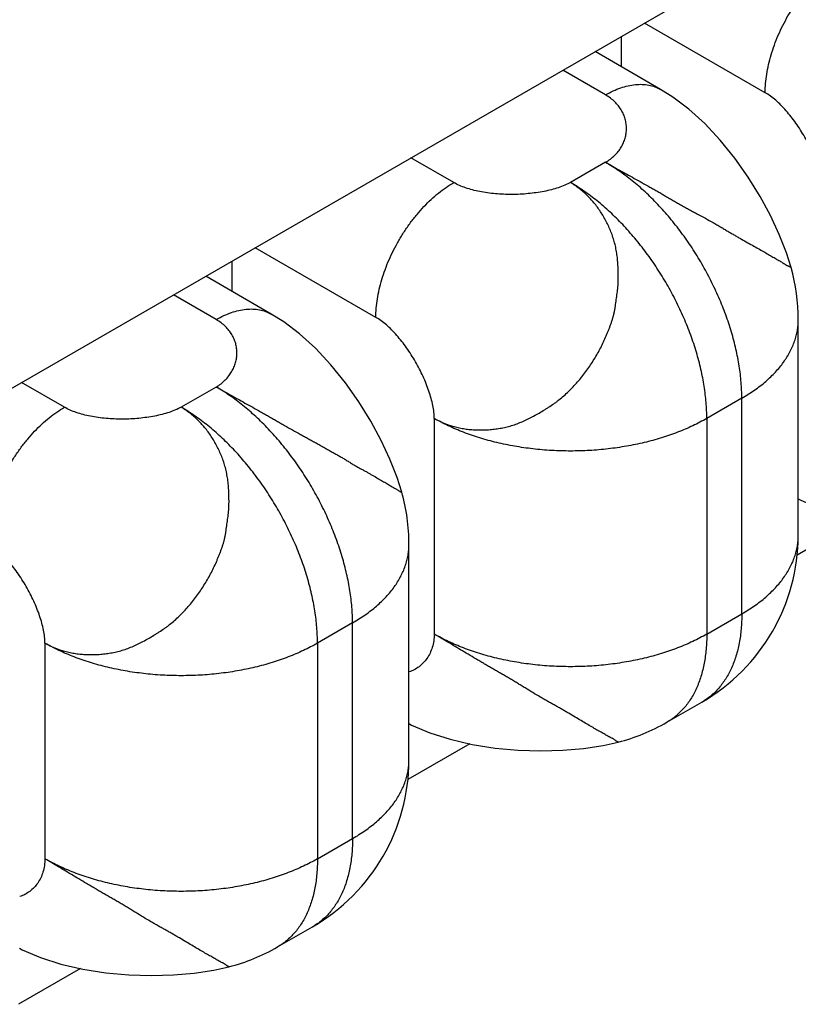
# Model space of a CAD drawing. Header units: inches. Extents: x 0 to 22, y 0 to 17.
# Tile 17 of 39: x 5.562 to 5.703, y 13.632 to 13.811. Entities that reach past the tile are written whole.
import ezdxf

# ---------------------------------------------------------------- set-up
doc = ezdxf.new("R2010")
doc.units = ezdxf.units.IN
doc.header["$LTSCALE"] = 1.21
doc.header["$MEASUREMENT"] = 0
doc.layers.get('0').update_dxf_attribs({"linetype": 'CONTINUOUS'})

msp = doc.modelspace()

# ---------------------------------------------------------------- linework, layer by layer
at = {"color": 7, "linetype": 'CONTINUOUS'}
for p, q in [((5.5124769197, 13.7165308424), (5.724608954, 13.8390123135)), ((5.6973853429, 13.7979831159), (5.6754668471, 13.810638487)), ((5.671222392, 13.8081878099), (5.671222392, 13.8027052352)), ((5.6783943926, 13.7985642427), (5.6664746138, 13.8054465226)), ((5.6683939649, 13.7975734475), (5.6606163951, 13.8020640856)), ((5.6408168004, 13.7816508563), (5.6330392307, 13.7861414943)), ((5.6683939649, 13.7853253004), (5.6620300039, 13.7816508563)), ((5.6266746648, 13.7571559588), (5.604756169, 13.7698113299)), ((5.6005117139, 13.7673606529), (5.6005117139, 13.7618780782)), ((5.6076837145, 13.7577370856), (5.5957639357, 13.7646193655)), ((5.5976832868, 13.7567462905), (5.589905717, 13.7612369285)), ((5.7033939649, 13.7175580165), (5.7033939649, 13.7567487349)), ((5.5701061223, 13.7408236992), (5.5623285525, 13.7453143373)), ((5.5976832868, 13.7444981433), (5.5913193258, 13.7408236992)), ((5.6931427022, 13.7424592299), (5.6867787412, 13.7387847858)), ((5.6931427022, 13.7032685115), (5.6931427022, 13.7424592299)), ((5.6372812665, 13.7387847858), (5.6372812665, 13.6995940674)), ((5.6867787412, 13.7387847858), (5.6867787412, 13.6995940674)), ((5.7144433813, 13.7204695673), (5.7031654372, 13.7139578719)), ((5.6326832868, 13.6767308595), (5.6326832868, 13.7159215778)), ((5.6867787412, 13.6995940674), (5.6931427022, 13.7032685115)), ((5.6224320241, 13.7016320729), (5.6160680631, 13.6979576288)), ((5.6224320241, 13.6624413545), (5.6224320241, 13.7016320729)), ((5.5665705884, 13.6979576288), (5.5665705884, 13.6587669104)), ((5.6160680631, 13.6979576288), (5.6160680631, 13.6587669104)), ((5.6795307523, 13.6835731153), (5.6858947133, 13.6872475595)), ((5.6437327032, 13.6796424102), (5.6324895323, 13.6731507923)), ((5.6160680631, 13.6587669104), (5.6224320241, 13.6624413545)), ((5.6088200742, 13.6427459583), (5.6151840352, 13.6464204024)), ((5.573022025, 13.6388152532), (5.5617788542, 13.6323236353))]:
    msp.add_line(p, q, dxfattribs=at)
for points in [[(5.7020965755, 13.766190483), (5.7012399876, 13.7688839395), (5.6999333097, 13.7722128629), (5.698335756, 13.7756403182), (5.696450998, 13.7791401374), (5.6942929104, 13.7826463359), (5.6918689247, 13.7860945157), (5.6892215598, 13.7893714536), (5.6864103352, 13.792366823), (5.6835183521, 13.7949809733), (5.6806405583, 13.7971503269), (5.6783938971, 13.7985645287)], [(5.6313827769, 13.7253725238), (5.6305286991, 13.7280551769), (5.629222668, 13.731379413), (5.6276273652, 13.7348005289), (5.6257456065, 13.7382954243), (5.6235902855, 13.7417996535), (5.621167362, 13.7452499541), (5.6185192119, 13.7485315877), (5.6157057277, 13.7515323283), (5.6128105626, 13.7541510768), (5.6099300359, 13.7563230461), (5.6076832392, 13.75773736)], [(5.7033939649, 13.7241584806), (5.7038737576, 13.7239053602), (5.7071886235, 13.7224985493), (5.7108946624, 13.7213016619), (5.7148902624, 13.7203647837), (5.7190485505, 13.7197100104), (5.7232452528, 13.7193338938), (5.72736148, 13.7192169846), (5.731337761, 13.719333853), (5.7351105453, 13.7196639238), (5.7386505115, 13.7201969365), (5.7414151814, 13.7208025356)], [(5.6326832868, 13.6833313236), (5.6331630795, 13.6830782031), (5.6364779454, 13.6816713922), (5.6401839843, 13.6804745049), (5.6441795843, 13.6795376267), (5.6483378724, 13.6788828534), (5.6525345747, 13.6785067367), (5.6566508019, 13.6783898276), (5.6606270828, 13.6785066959), (5.6643998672, 13.6788367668), (5.6679398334, 13.6793697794), (5.6707045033, 13.6799753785)], [(5.5619726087, 13.6425041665), (5.5624524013, 13.6422510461), (5.5657672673, 13.6408442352), (5.5694733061, 13.6396473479), (5.5734689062, 13.6387104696), (5.5776271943, 13.6380556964), (5.5818238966, 13.6376795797), (5.5859401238, 13.6375626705), (5.5899164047, 13.6376795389), (5.5936891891, 13.6380096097), (5.5972291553, 13.6385426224), (5.5999938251, 13.6391482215)]]:
    msp.add_lwpolyline(points, dxfattribs=at)
for centre, radius, start, end in [((5.6683942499, 13.7567487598), 0.0349997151, 359.9999592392, 15.6598454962), ((5.5976832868, 13.7159215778), 0.035, 0.0023516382, 15.7075084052), ((5.6683939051, 13.7175580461), 0.0350000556, 300.0014752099, 359.9988354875), ((5.6620301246, 13.7138833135), 0.0349997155, 284.3401086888, 300.0014554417), ((5.5976832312, 13.6767308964), 0.0350000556, 300.0025799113, 359.999939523), ((5.5913194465, 13.6730561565), 0.0349997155, 284.3401086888, 300.0014554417)]:
    msp.add_arc(centre, radius, start, end, dxfattribs=at)
for points, knots in [([(5.6973853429, 13.7979831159), (5.6973853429, 13.7985302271), (5.6974340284, 13.7996493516), (5.6976400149, 13.8013509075), (5.6979791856, 13.803098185), (5.6984477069, 13.8048745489), (5.6990416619, 13.8066629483), (5.6997548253, 13.8084464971), (5.7005808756, 13.8102079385), (5.7015114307, 13.8119306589), (5.7025380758, 13.8135979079), (5.703650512, 13.8151940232), (5.7048385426, 13.8167034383), (5.7060903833, 13.8181120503), (5.7073945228, 13.8194060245), (5.7087381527, 13.8205734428), (5.7101087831, 13.8216026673), (5.7110536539, 13.8222044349), (5.7115274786, 13.8224780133)], [0, 0, 0, 0, 0.055838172, 0.1141767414, 0.1747801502, 0.2373487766, 0.3015440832, 0.3669871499, 0.4332773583, 0.4999946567, 0.5667121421, 0.633002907, 0.6984468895, 0.7626434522, 0.8252136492, 0.8858189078, 0.9441595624, 1, 1, 1, 1]), ([(5.6683939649, 13.7975734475), (5.6688450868, 13.7978339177), (5.669745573, 13.7983052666), (5.6711190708, 13.7988676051), (5.6724681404, 13.7992607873), (5.673779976, 13.7994811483), (5.6750424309, 13.7995249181), (5.6762433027, 13.7993912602), (5.6773697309, 13.7990796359), (5.6780659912, 13.7987538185), (5.6783938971, 13.7985645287)], [0, 0, 0, 0, 0.1486044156, 0.2895029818, 0.4227245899, 0.5486486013, 0.6680042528, 0.7819432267, 0.8919896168, 1, 1, 1, 1]), ([(5.6683939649, 13.7853253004), (5.6686997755, 13.7855059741), (5.6692774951, 13.7858929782), (5.6700501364, 13.7865590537), (5.670705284, 13.7872851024), (5.6712424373, 13.7880609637), (5.6716613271, 13.7888765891), (5.6719616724, 13.7897219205), (5.6721432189, 13.7905869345), (5.6722057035, 13.7914616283), (5.6721488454, 13.7923360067), (5.6719723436, 13.7932000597), (5.6716758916, 13.7940437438), (5.6712591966, 13.7948569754), (5.6707220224, 13.7956296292), (5.6700641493, 13.796351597), (5.6692856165, 13.7970126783), (5.6687027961, 13.7973951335), (5.6683939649, 13.7975734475)], [0, 0, 0, 0, 0.0706402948, 0.1379105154, 0.2023866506, 0.2646041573, 0.3250584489, 0.3842089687, 0.4424868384, 0.5003055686, 0.5580738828, 0.6162093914, 0.6751516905, 0.7353734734, 0.7973884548, 0.8617553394, 0.9290776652, 1, 1, 1, 1]), ([(5.7079919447, 13.7796119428), (5.7079881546, 13.7799950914), (5.7079338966, 13.780788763), (5.7077387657, 13.7820040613), (5.7074353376, 13.7832733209), (5.7070318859, 13.7845819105), (5.7065366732, 13.7859152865), (5.7059579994, 13.7872586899), (5.7053042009, 13.7885973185), (5.7045836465, 13.7899163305), (5.7038047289, 13.7912008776), (5.7029758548, 13.7924361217), (5.7021054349, 13.7936072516), (5.7012018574, 13.7946995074), (5.7002734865, 13.7956981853), (5.6993285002, 13.7965887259), (5.6983751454, 13.7973565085), (5.6977152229, 13.7977926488), (5.6973853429, 13.7979831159)], [0, 0, 0, 0, 0.0525562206, 0.1088881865, 0.1686579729, 0.2314081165, 0.2966037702, 0.3636600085, 0.4319602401, 0.5008694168, 0.5697443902, 0.6379430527, 0.7048336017, 0.7698052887, 0.8322823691, 0.8917437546, 0.9477522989, 1, 1, 1, 1]), ([(5.6931427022, 13.7424592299), (5.6931427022, 13.7434166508), (5.6930576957, 13.745375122), (5.6926969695, 13.7483527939), (5.6921036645, 13.7514105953), (5.6912834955, 13.7545191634), (5.6902443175, 13.7576489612), (5.6889960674, 13.7607700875), (5.687550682, 13.763852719), (5.685921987, 13.7668673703), (5.6841255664, 13.7697851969), (5.6821786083, 13.7725782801), (5.6800997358, 13.7752199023), (5.6779088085, 13.7776848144), (5.675626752, 13.7799494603), (5.6732752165, 13.7819922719), (5.6708767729, 13.7837936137), (5.6692231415, 13.7848465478), (5.6683939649, 13.7853253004)], [0, 0, 0, 0, 0.0558367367, 0.1141761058, 0.1747787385, 0.2373482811, 0.3015431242, 0.3669866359, 0.4332766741, 0.4999942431, 0.5667120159, 0.6330026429, 0.6984471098, 0.7626432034, 0.8252143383, 0.8858189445, 0.9441607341, 1, 1, 1, 1]), ([(5.6683939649, 13.7853253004), (5.6692293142, 13.7848539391), (5.6705075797, 13.7841354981), (5.6722437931, 13.7831658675), (5.6736109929, 13.7824061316), (5.6750106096, 13.7816287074), (5.6761921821, 13.7809685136), (5.6771454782, 13.7804297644), (5.677864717, 13.78001913), (5.6785855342, 13.7796042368), (5.6793078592, 13.7791862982), (5.6800314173, 13.7787663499), (5.6807562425, 13.7783463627), (5.681482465, 13.7779288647), (5.6822102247, 13.7775166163), (5.6829389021, 13.7771111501), (5.683666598, 13.7767117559), (5.6843917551, 13.7763181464), (5.6853495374, 13.7758020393), (5.6865321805, 13.7751643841), (5.6876958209, 13.7745153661), (5.6886076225, 13.7739906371), (5.6892776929, 13.7735958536), (5.6899366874, 13.7732006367), (5.6905850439, 13.7728104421), (5.6912228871, 13.7724305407), (5.6918504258, 13.7720649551), (5.6924656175, 13.7717122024), (5.693257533, 13.7712631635), (5.6942101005, 13.7707273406), (5.6953049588, 13.7701122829), (5.696331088, 13.769532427), (5.6972855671, 13.768990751), (5.6980335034, 13.7685622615), (5.6985921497, 13.7682378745), (5.6989810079, 13.7680109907), (5.6993486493, 13.7677961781), (5.6996954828, 13.7675944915), (5.7000211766, 13.7674031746), (5.700278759, 13.7672472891), (5.7004739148, 13.7671242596), (5.7006553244, 13.7670067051), (5.7008282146, 13.7668925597), (5.7009936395, 13.7667864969), (5.7011072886, 13.7667166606), (5.7012135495, 13.7666557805), (5.7013397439, 13.7665917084), (5.7014583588, 13.7665423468), (5.7015682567, 13.766502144), (5.7016411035, 13.7664759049), (5.701708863, 13.7664499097), (5.7017718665, 13.7664217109), (5.7018298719, 13.7663901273), (5.701883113, 13.7663567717), (5.7019312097, 13.7663230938), (5.7019737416, 13.7662906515), (5.7020102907, 13.7662609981), (5.7020403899, 13.7662356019), (5.7020615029, 13.7662179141), (5.7020750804, 13.7662068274), (5.7020826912, 13.7662006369), (5.7020886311, 13.7661957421), (5.7020930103, 13.7661920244), (5.7020957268, 13.7661893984), (5.7020970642, 13.7661878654), (5.7020972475, 13.7661872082)], [0, 0, 0, 0, 0.074220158, 0.1134646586, 0.1538801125, 0.1952512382, 0.2373533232, 0.2586141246, 0.2799823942, 0.3014399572, 0.3229707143, 0.3445578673, 0.3661760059, 0.3877930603, 0.4093773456, 0.4308971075, 0.4523192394, 0.4736100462, 0.494742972, 0.5365080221, 0.577576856, 0.5978388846, 0.6179116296, 0.6377560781, 0.6572992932, 0.676466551, 0.6952031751, 0.713496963, 0.7313406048, 0.7656473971, 0.7980679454, 0.8285140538, 0.8568502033, 0.882990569, 0.8952139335, 0.9068375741, 0.917827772, 0.9281623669, 0.937883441, 0.9470563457, 0.9514584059, 0.9557344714, 0.9637832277, 0.9674892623, 0.970939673, 0.9741042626, 0.9769629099, 0.9818859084, 0.9840330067, 0.9860184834, 0.987877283, 0.989647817, 0.9913552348, 0.992983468, 0.9945070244, 0.9958969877, 0.9971219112, 0.9981485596, 0.9989444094, 0.9992530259, 0.9995051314, 0.9997031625, 0.9998496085, 0.9999472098, 1, 1, 1, 1]), ([(5.6266746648, 13.7571559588), (5.6266746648, 13.75770307), (5.6267233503, 13.7588221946), (5.6269293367, 13.7605237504), (5.6272685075, 13.762271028), (5.6277370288, 13.7640473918), (5.6283309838, 13.7658357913), (5.6290441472, 13.76761934), (5.6298701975, 13.7693807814), (5.6308007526, 13.7711035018), (5.6318273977, 13.7727707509), (5.6329398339, 13.7743668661), (5.6341278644, 13.7758762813), (5.6353797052, 13.7772848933), (5.6366838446, 13.7785788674), (5.6380274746, 13.7797462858), (5.639398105, 13.7807755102), (5.6403429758, 13.7813772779), (5.6408168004, 13.7816508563)], [0, 0, 0, 0, 0.055838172, 0.1141767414, 0.1747801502, 0.2373487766, 0.3015440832, 0.3669871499, 0.4332773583, 0.4999946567, 0.5667121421, 0.633002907, 0.6984468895, 0.7626434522, 0.8252136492, 0.8858189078, 0.9441595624, 1, 1, 1, 1]), ([(5.6372812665, 13.7387847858), (5.6378493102, 13.7384643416), (5.6390282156, 13.7378918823), (5.6405808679, 13.7373630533), (5.641859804, 13.7370551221), (5.6428387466, 13.7368808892), (5.6438330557, 13.7367623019), (5.6448409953, 13.7366977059), (5.6458609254, 13.7366839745), (5.6468913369, 13.7367174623), (5.6479301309, 13.7368008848), (5.6489739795, 13.7369372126), (5.649842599, 13.7370995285), (5.6505347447, 13.7372626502), (5.6512265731, 13.7374502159), (5.6520847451, 13.737728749), (5.65309945, 13.7381265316), (5.6541007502, 13.7385829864), (5.6550915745, 13.7390871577), (5.6560763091, 13.7396283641), (5.656890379, 13.7401061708), (5.6575390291, 13.7405041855), (5.6581887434, 13.7409140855), (5.6588309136, 13.7413417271), (5.6594593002, 13.7417937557), (5.6600784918, 13.7422665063), (5.6608288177, 13.7428949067), (5.6616922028, 13.7436980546), (5.6625225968, 13.7445438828), (5.6633200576, 13.7454281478), (5.6643413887, 13.7466546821), (5.6652935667, 13.747943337), (5.6661711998, 13.7492859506), (5.6667933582, 13.7503184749), (5.6673779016, 13.7513726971), (5.6679205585, 13.7524477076), (5.668333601, 13.7533608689), (5.668644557, 13.7540983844), (5.6688693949, 13.7546541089), (5.669087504, 13.7552118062), (5.669299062, 13.7557709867), (5.6694986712, 13.7563330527), (5.6696815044, 13.7568989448), (5.6698158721, 13.7573748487), (5.6699097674, 13.757758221), (5.6699944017, 13.7581430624), (5.6700854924, 13.7586267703), (5.670177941, 13.7592093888), (5.670260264, 13.7597921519), (5.6703395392, 13.760373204), (5.6704214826, 13.7609511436), (5.6705006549, 13.7615264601), (5.6705725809, 13.7620998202), (5.6706225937, 13.7625770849), (5.6706542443, 13.7629584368), (5.6706795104, 13.7633389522), (5.6707082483, 13.7640029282), (5.6707113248, 13.764760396), (5.6706948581, 13.7655140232), (5.6706757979, 13.7660746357), (5.6706489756, 13.7666315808), (5.6706006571, 13.7673670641), (5.6705125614, 13.7682774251), (5.6703497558, 13.7693550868), (5.6701250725, 13.7704119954), (5.669832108, 13.7714428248), (5.6693642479, 13.7727722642), (5.668797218, 13.7740502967), (5.6681470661, 13.7752693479), (5.6676233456, 13.7761455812), (5.6670587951, 13.7769849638), (5.6664521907, 13.7777845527), (5.6658045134, 13.7785425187), (5.6648900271, 13.7794914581), (5.6636552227, 13.7805664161), (5.6625815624, 13.7813102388), (5.6620300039, 13.7816508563)], [0, 0, 0, 0, 0.0279283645, 0.0559560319, 0.0700537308, 0.0842306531, 0.098509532, 0.1129117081, 0.1274610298, 0.142172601, 0.1570437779, 0.1720698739, 0.1872327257, 0.1948598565, 0.2025161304, 0.2179226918, 0.233468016, 0.2491627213, 0.2650263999, 0.2810638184, 0.297273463, 0.3054422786, 0.3136517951, 0.3301695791, 0.3384700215, 0.3467958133, 0.3635249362, 0.3803558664, 0.3972724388, 0.4142667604, 0.4313310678, 0.4656075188, 0.4827980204, 0.5000063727, 0.517216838, 0.5344060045, 0.5515582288, 0.5601225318, 0.568679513, 0.5772285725, 0.5857653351, 0.5942803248, 0.602767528, 0.6112271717, 0.6154492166, 0.619668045, 0.6280993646, 0.6365219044, 0.6449272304, 0.6533018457, 0.6616343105, 0.6699233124, 0.6781700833, 0.6863783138, 0.6904703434, 0.6945558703, 0.702707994, 0.7189258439, 0.7269803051, 0.7349875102, 0.7429455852, 0.7508564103, 0.7665492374, 0.782095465, 0.7975032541, 0.8127878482, 0.8279510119, 0.8578290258, 0.872539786, 0.8870980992, 0.9015224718, 0.9158354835, 0.9300528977, 0.944190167, 0.9722402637, 1, 1, 1, 1]), ([(5.6620300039, 13.7816508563), (5.6616894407, 13.7814670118), (5.6609635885, 13.7811249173), (5.6598005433, 13.7806941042), (5.658540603, 13.7803275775), (5.6572001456, 13.7800257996), (5.6557954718, 13.7797891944), (5.6543430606, 13.7796182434), (5.6528594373, 13.7795134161), (5.6513611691, 13.7794751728), (5.6498648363, 13.7795039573), (5.648387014, 13.7796001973), (5.6469442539, 13.7797643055), (5.6455530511, 13.7799966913), (5.6442298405, 13.7802977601), (5.6429908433, 13.7806680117), (5.6418523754, 13.7811079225), (5.6411462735, 13.7814606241), (5.6408168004, 13.7816508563)], [0, 0, 0, 0, 0.0531243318, 0.1099435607, 0.1700930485, 0.2331050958, 0.2984451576, 0.3655355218, 0.4337715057, 0.5025333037, 0.5711955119, 0.6391357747, 0.7057437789, 0.7704318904, 0.8326490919, 0.8919006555, 0.9477773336, 1, 1, 1, 1]), ([(5.6867787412, 13.7387847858), (5.6867787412, 13.7397422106), (5.6866937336, 13.7417006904), (5.6863330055, 13.7446783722), (5.685739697, 13.7477361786), (5.6849195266, 13.750844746), (5.6838803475, 13.7539745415), (5.6826320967, 13.7570956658), (5.6811867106, 13.7601782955), (5.6795580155, 13.7631929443), (5.6777615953, 13.766110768), (5.675814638, 13.7689038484), (5.6737357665, 13.771545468), (5.6715448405, 13.7740103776), (5.6692627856, 13.7762750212), (5.6669112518, 13.7783178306), (5.66451281, 13.7801191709), (5.6628591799, 13.781172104), (5.6620300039, 13.7816508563)], [0, 0, 0, 0, 0.0558369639, 0.1141766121, 0.1747793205, 0.2373488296, 0.3015436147, 0.3669871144, 0.4332771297, 0.4999946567, 0.5667123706, 0.6330029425, 0.6984473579, 0.7626433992, 0.8252144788, 0.8858190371, 0.9441607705, 1, 1, 1, 1]), ([(5.5976832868, 13.7567462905), (5.5981344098, 13.7570067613), (5.5990348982, 13.7574781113), (5.6004083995, 13.7580404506), (5.6017574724, 13.7584336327), (5.6030693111, 13.7586539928), (5.6043317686, 13.7586977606), (5.6055326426, 13.7585640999), (5.6066590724, 13.7582524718), (5.6073553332, 13.7579266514), (5.6076832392, 13.75773736)], [0, 0, 0, 0, 0.1486044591, 0.289503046, 0.4227246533, 0.5486486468, 0.6680042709, 0.7819432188, 0.8919895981, 1, 1, 1, 1]), ([(5.5976832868, 13.7444981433), (5.5979827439, 13.7446830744), (5.5985489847, 13.7450777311), (5.5993069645, 13.7457514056), (5.5999519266, 13.7464824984), (5.600482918, 13.7472611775), (5.6008991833, 13.7480777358), (5.60119993, 13.7489224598), (5.6013843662, 13.7497856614), (5.6014516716, 13.7506576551), (5.6014009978, 13.7515287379), (5.6012314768, 13.7523891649), (5.6009422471, 13.7532291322), (5.6005324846, 13.7540387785), (5.600001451, 13.7548081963), (5.599348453, 13.7555275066), (5.5985730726, 13.756186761), (5.5979917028, 13.7565682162), (5.5976832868, 13.7567462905)], [0, 0, 0, 0, 0.0702763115, 0.1374528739, 0.2020240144, 0.2644476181, 0.3251495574, 0.3845313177, 0.4429804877, 0.5008834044, 0.5586389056, 0.6166718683, 0.6754450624, 0.7354678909, 0.7973009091, 0.8615556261, 0.9288899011, 1, 1, 1, 1]), ([(5.6372812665, 13.7387847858), (5.6372774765, 13.7391679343), (5.6372232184, 13.739961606), (5.6370280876, 13.7411769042), (5.6367246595, 13.7424461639), (5.6363212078, 13.7437547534), (5.6358259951, 13.7450881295), (5.6352473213, 13.7464315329), (5.6345935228, 13.7477701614), (5.6338729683, 13.7490891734), (5.6330940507, 13.7503737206), (5.6322651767, 13.7516089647), (5.6313947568, 13.7527800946), (5.6304911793, 13.7538723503), (5.6295628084, 13.7548710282), (5.628617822, 13.7557615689), (5.6276644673, 13.7565293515), (5.6270045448, 13.7569654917), (5.6266746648, 13.7571559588)], [0, 0, 0, 0, 0.0525562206, 0.1088881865, 0.1686579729, 0.2314081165, 0.2966037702, 0.3636600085, 0.4319602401, 0.5008694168, 0.5697443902, 0.6379430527, 0.7048336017, 0.7698052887, 0.8322823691, 0.8917437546, 0.9477522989, 1, 1, 1, 1]), ([(5.6931427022, 13.7424592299), (5.693932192, 13.7429150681), (5.6954345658, 13.7438672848), (5.6974883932, 13.7454572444), (5.6992648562, 13.7471576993), (5.7007463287, 13.7489535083), (5.7019174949, 13.7508282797), (5.7026305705, 13.7524580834), (5.7030273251, 13.7537756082), (5.7032386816, 13.7547625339), (5.7033656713, 13.7557543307), (5.7033939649, 13.7564179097), (5.7033939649, 13.7567487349)], [0, 0, 0, 0, 0.1485746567, 0.2894404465, 0.4226371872, 0.5485331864, 0.6678694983, 0.7817872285, 0.8372234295, 0.8919088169, 0.9460835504, 1, 1, 1, 1]), ([(5.6224320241, 13.7016320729), (5.6224320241, 13.7025894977), (5.6223470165, 13.7045479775), (5.6219862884, 13.7075256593), (5.6213929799, 13.7105834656), (5.6205728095, 13.7136920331), (5.6195336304, 13.7168218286), (5.6182853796, 13.7199429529), (5.6168399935, 13.7230255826), (5.6152112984, 13.7260402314), (5.6134148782, 13.7289580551), (5.6114679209, 13.7317511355), (5.6093890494, 13.7343927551), (5.6071981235, 13.7368576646), (5.6049160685, 13.7391223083), (5.6025645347, 13.7411651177), (5.600166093, 13.7429664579), (5.5985124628, 13.744019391), (5.5976832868, 13.7444981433)], [0, 0, 0, 0, 0.0558369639, 0.1141766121, 0.1747793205, 0.2373488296, 0.3015436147, 0.3669871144, 0.4332771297, 0.4999946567, 0.5667123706, 0.6330029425, 0.6984473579, 0.7626433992, 0.8252144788, 0.8858190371, 0.9441607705, 1, 1, 1, 1]), ([(5.5976832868, 13.7444981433), (5.5985306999, 13.7440406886), (5.5998152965, 13.7433269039), (5.6015497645, 13.7423498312), (5.6029102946, 13.7415832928), (5.604303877, 13.7407996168), (5.6054823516, 13.7401364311), (5.6064347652, 13.7395970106), (5.607154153, 13.7391867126), (5.6078753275, 13.7387723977), (5.6085981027, 13.7383552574), (5.6093221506, 13.7379362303), (5.6102885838, 13.7373769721), (5.6114968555, 13.736684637), (5.6127125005, 13.7360140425), (5.6136818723, 13.7354876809), (5.6144027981, 13.7350988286), (5.6151179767, 13.7347123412), (5.6157090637, 13.7343891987), (5.6161776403, 13.7341289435), (5.6166411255, 13.733868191), (5.6172140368, 13.7335415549), (5.6178940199, 13.7331526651), (5.6185655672, 13.7327738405), (5.6192300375, 13.7324085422), (5.6198840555, 13.7320469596), (5.6204201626, 13.731740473), (5.620841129, 13.7314878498), (5.6212550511, 13.7312324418), (5.6216629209, 13.7309745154), (5.6220669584, 13.7307202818), (5.6223647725, 13.7305354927), (5.6226591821, 13.7303574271), (5.623043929, 13.7301332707), (5.6235169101, 13.7298701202), (5.6239851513, 13.7296178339), (5.6243506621, 13.7294203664), (5.6247052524, 13.7292263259), (5.6251370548, 13.7289846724), (5.6256410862, 13.7286974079), (5.6261271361, 13.7284182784), (5.6267386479, 13.7280684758), (5.6274552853, 13.7276590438), (5.6282527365, 13.7271958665), (5.6288649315, 13.7268349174), (5.6293122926, 13.7265687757), (5.6296152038, 13.7263872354), (5.6298955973, 13.7262177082), (5.6301529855, 13.7260606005), (5.6303870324, 13.7259169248), (5.6305972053, 13.7257877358), (5.6307826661, 13.7256742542), (5.6309219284, 13.7255911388), (5.6310208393, 13.7255349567), (5.6310848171, 13.7255003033), (5.6311421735, 13.725471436), (5.631192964, 13.7254482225), (5.6312372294, 13.7254298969), (5.6312751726, 13.7254157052), (5.6313070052, 13.725404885), (5.6313329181, 13.7253966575), (5.6313531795, 13.7253903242), (5.631367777, 13.7253850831), (5.6313765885, 13.7253811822), (5.6313806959, 13.7253784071), (5.6313818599, 13.7253771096), (5.6313820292, 13.7253765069)], [0, 0, 0, 0, 0.0745485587, 0.1137577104, 0.1541096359, 0.195436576, 0.2375265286, 0.2587918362, 0.2801694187, 0.3016371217, 0.3231769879, 0.3447711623, 0.3663972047, 0.4096150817, 0.4525705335, 0.4738684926, 0.4950058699, 0.515979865, 0.5367994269, 0.5471544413, 0.5574729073, 0.5779672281, 0.5982065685, 0.6181129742, 0.6376534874, 0.6569052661, 0.6759647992, 0.6854537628, 0.6949096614, 0.7136160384, 0.7228111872, 0.731864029, 0.7407477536, 0.749445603, 0.7663330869, 0.7826446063, 0.7906200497, 0.7984934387, 0.8139353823, 0.8289247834, 0.8434038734, 0.8573249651, 0.8834613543, 0.9072962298, 0.9287145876, 0.9384767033, 0.9475926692, 0.9560524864, 0.9638415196, 0.9709362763, 0.9773121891, 0.9829394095, 0.9877678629, 0.9898659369, 0.9917449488, 0.9933998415, 0.9948356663, 0.9960669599, 0.9971077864, 0.9979711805, 0.9986691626, 0.999213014, 0.9996129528, 0.9998726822, 0.9999515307, 1, 1, 1, 1]), ([(5.5559639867, 13.7163288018), (5.5559639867, 13.716875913), (5.5560126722, 13.7179950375), (5.5562186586, 13.7196965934), (5.5565578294, 13.7214438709), (5.5570263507, 13.7232202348), (5.5576203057, 13.7250086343), (5.5583334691, 13.726792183), (5.5591595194, 13.7285536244), (5.5600900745, 13.7302763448), (5.5611167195, 13.7319435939), (5.5622291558, 13.7335397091), (5.5634171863, 13.7350491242), (5.5646690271, 13.7364577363), (5.5659731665, 13.7377517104), (5.5673167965, 13.7389191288), (5.5686874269, 13.7399483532), (5.5696322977, 13.7405501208), (5.5701061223, 13.7408236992)], [0, 0, 0, 0, 0.055838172, 0.1141767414, 0.1747801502, 0.2373487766, 0.3015440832, 0.3669871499, 0.4332773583, 0.4999946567, 0.5667121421, 0.633002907, 0.6984468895, 0.7626434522, 0.8252136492, 0.8858189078, 0.9441595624, 1, 1, 1, 1]), ([(5.5665705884, 13.6979576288), (5.5671386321, 13.6976371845), (5.5683175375, 13.6970647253), (5.5698701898, 13.6965358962), (5.5711491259, 13.696227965), (5.5721280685, 13.6960537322), (5.5731223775, 13.6959351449), (5.5741303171, 13.6958705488), (5.5751502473, 13.6958568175), (5.5761806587, 13.6958903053), (5.5772194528, 13.6959737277), (5.5782633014, 13.6961100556), (5.5791319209, 13.6962723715), (5.5798240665, 13.6964354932), (5.580515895, 13.6966230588), (5.581374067, 13.6969015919), (5.5823887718, 13.6972993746), (5.583390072, 13.6977558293), (5.5843808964, 13.6982600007), (5.585365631, 13.6988012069), (5.5861797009, 13.6992790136), (5.5868283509, 13.6996770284), (5.587478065, 13.7000869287), (5.588120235, 13.7005145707), (5.5887486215, 13.7009665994), (5.589367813, 13.7014393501), (5.5901181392, 13.7020677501), (5.5909815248, 13.7028708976), (5.5918119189, 13.7037167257), (5.5926093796, 13.7046009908), (5.5936307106, 13.7058275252), (5.5945828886, 13.70711618), (5.5954605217, 13.7084587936), (5.5960826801, 13.7094913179), (5.5966672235, 13.7105455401), (5.5972098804, 13.7116205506), (5.5976229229, 13.7125337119), (5.5979338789, 13.7132712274), (5.5981587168, 13.7138269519), (5.5983768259, 13.7143846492), (5.5985883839, 13.7149438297), (5.5987879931, 13.7155058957), (5.5989708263, 13.7160717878), (5.599105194, 13.7165476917), (5.5991990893, 13.716931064), (5.5992837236, 13.7173159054), (5.5993748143, 13.7177996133), (5.5994672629, 13.7183822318), (5.5995495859, 13.7189649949), (5.599628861, 13.719546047), (5.5997108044, 13.7201239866), (5.5997899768, 13.7206993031), (5.5998619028, 13.7212726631), (5.5999119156, 13.7217499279), (5.5999435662, 13.7221312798), (5.5999688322, 13.7225117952), (5.5999975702, 13.7231757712), (5.6000006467, 13.723933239), (5.5999841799, 13.7246868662), (5.5999651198, 13.7252474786), (5.5999382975, 13.7258044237), (5.599889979, 13.7265399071), (5.5998018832, 13.7274502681), (5.5996390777, 13.7285279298), (5.5994143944, 13.7295848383), (5.5991214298, 13.7306156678), (5.5986535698, 13.7319451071), (5.5980865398, 13.7332231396), (5.597436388, 13.7344421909), (5.5969126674, 13.7353184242), (5.596348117, 13.7361578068), (5.5957415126, 13.7369573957), (5.5950938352, 13.7377153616), (5.594179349, 13.7386643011), (5.5929445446, 13.7397392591), (5.5918708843, 13.7404830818), (5.5913193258, 13.7408236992)], [0, 0, 0, 0, 0.0279283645, 0.0559560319, 0.0700537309, 0.0842306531, 0.0985095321, 0.1129117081, 0.1274610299, 0.142172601, 0.157043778, 0.172069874, 0.1872327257, 0.1948598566, 0.2025161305, 0.2179226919, 0.2334680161, 0.2491627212, 0.2650263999, 0.2810638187, 0.2972734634, 0.3054422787, 0.3136517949, 0.3301695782, 0.3384700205, 0.3467958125, 0.363524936, 0.3803558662, 0.3972724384, 0.4142667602, 0.4313310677, 0.4656075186, 0.4827980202, 0.5000063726, 0.5172168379, 0.5344060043, 0.5515582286, 0.5601225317, 0.5686795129, 0.5772285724, 0.585765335, 0.5942803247, 0.6027675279, 0.6112271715, 0.6154492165, 0.6196680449, 0.6280993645, 0.6365219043, 0.6449272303, 0.6533018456, 0.6616343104, 0.6699233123, 0.6781700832, 0.6863783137, 0.6904703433, 0.6945558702, 0.7027079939, 0.7189258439, 0.726980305, 0.7349875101, 0.7429455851, 0.7508564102, 0.7665492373, 0.782095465, 0.797503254, 0.8127878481, 0.8279510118, 0.8578290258, 0.8725397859, 0.8870980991, 0.9015224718, 0.9158354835, 0.9300528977, 0.9441901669, 0.9722402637, 1, 1, 1, 1]), ([(5.5913193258, 13.7408236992), (5.5909787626, 13.7406398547), (5.5902529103, 13.7402977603), (5.5890898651, 13.7398669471), (5.5878299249, 13.7395004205), (5.5864894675, 13.7391986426), (5.5850847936, 13.7389620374), (5.5836323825, 13.7387910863), (5.5821487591, 13.738686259), (5.580650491, 13.7386480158), (5.5791541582, 13.7386768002), (5.5776763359, 13.7387730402), (5.5762335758, 13.7389371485), (5.574842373, 13.7391695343), (5.5735191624, 13.739470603), (5.5722801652, 13.7398408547), (5.5711416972, 13.7402807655), (5.5704355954, 13.740633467), (5.5701061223, 13.7408236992)], [0, 0, 0, 0, 0.0531243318, 0.1099435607, 0.1700930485, 0.2331050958, 0.2984451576, 0.3655355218, 0.4337715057, 0.5025333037, 0.5711955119, 0.6391357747, 0.7057437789, 0.7704318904, 0.8326490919, 0.8919006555, 0.9477773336, 1, 1, 1, 1]), ([(5.6160680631, 13.6979576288), (5.6160680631, 13.6989150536), (5.6159830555, 13.7008735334), (5.6156223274, 13.7038512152), (5.6150290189, 13.7069090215), (5.6142088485, 13.7100175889), (5.6131696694, 13.7131473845), (5.6119214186, 13.7162685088), (5.6104760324, 13.7193511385), (5.6088473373, 13.7223657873), (5.6070509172, 13.725283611), (5.6051039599, 13.7280766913), (5.6030250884, 13.7307183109), (5.6008341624, 13.7331832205), (5.5985521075, 13.7354478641), (5.5962005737, 13.7374906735), (5.5938021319, 13.7392920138), (5.5921485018, 13.7403449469), (5.5913193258, 13.7408236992)], [0, 0, 0, 0, 0.0558369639, 0.1141766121, 0.1747793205, 0.2373488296, 0.3015436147, 0.3669871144, 0.4332771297, 0.4999946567, 0.5667123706, 0.6330029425, 0.6984473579, 0.7626433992, 0.8252144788, 0.8858190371, 0.9441607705, 1, 1, 1, 1]), ([(5.6867787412, 13.7387847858), (5.6859495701, 13.7383060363), (5.684210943, 13.7374003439), (5.6814517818, 13.7362238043), (5.6785069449, 13.7352086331), (5.675404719, 13.7343645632), (5.672174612, 13.7336995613), (5.6688474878, 13.7332199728), (5.6654551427, 13.7329303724), (5.6620300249, 13.7328335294), (5.6586049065, 13.73293037), (5.6552125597, 13.7332199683), (5.651885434, 13.7336995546), (5.6486553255, 13.7343645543), (5.6455530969, 13.7352086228), (5.6426082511, 13.7362237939), (5.6398490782, 13.7374003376), (5.6381104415, 13.7383060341), (5.6372812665, 13.7387847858)], [0, 0, 0, 0, 0.0558385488, 0.1141793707, 0.1747831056, 0.2373534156, 0.3015487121, 0.3669923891, 0.4332823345, 0.4999995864, 0.5667168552, 0.6330068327, 0.6984505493, 0.7626458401, 0.8252161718, 0.8858200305, 0.9441611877, 1, 1, 1, 1]), ([(5.5665705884, 13.6979576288), (5.5665667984, 13.6983407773), (5.5665125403, 13.699134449), (5.5663174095, 13.7003497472), (5.5660139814, 13.7016190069), (5.5656105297, 13.7029275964), (5.565115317, 13.7042609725), (5.5645366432, 13.7056043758), (5.5638828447, 13.7069430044), (5.5631622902, 13.7082620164), (5.5623833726, 13.7095465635), (5.5615544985, 13.7107818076), (5.5606840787, 13.7119529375), (5.5597805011, 13.7130451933), (5.5588521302, 13.7140438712), (5.5579071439, 13.7149344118), (5.5569537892, 13.7157021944), (5.5562938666, 13.7161383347), (5.5559639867, 13.7163288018)], [0, 0, 0, 0, 0.0525562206, 0.1088881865, 0.1686579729, 0.2314081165, 0.2966037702, 0.3636600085, 0.4319602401, 0.5008694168, 0.5697443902, 0.6379430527, 0.7048336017, 0.7698052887, 0.8322823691, 0.8917437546, 0.9477522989, 1, 1, 1, 1]), ([(5.6931427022, 13.7032685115), (5.6939321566, 13.7037243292), (5.695434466, 13.7046765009), (5.6974882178, 13.706266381), (5.6992646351, 13.7079667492), (5.7007460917, 13.7097624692), (5.7019172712, 13.7116371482), (5.7026303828, 13.7132668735), (5.7030271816, 13.7145843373), (5.7032385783, 13.715571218), (5.7033656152, 13.716562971), (5.7033939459, 13.7172265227), (5.7033939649, 13.7175573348)], [0, 0, 0, 0, 0.148573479, 0.289438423, 0.422635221, 0.5485317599, 0.6678687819, 0.7817870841, 0.8372234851, 0.8919089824, 0.9460837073, 1, 1, 1, 1]), ([(5.6224320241, 13.7016320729), (5.6232215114, 13.7020879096), (5.6247238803, 13.7030401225), (5.6267777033, 13.704630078), (5.6285541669, 13.7063305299), (5.6300356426, 13.7081263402), (5.6312068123, 13.7100011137), (5.6319198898, 13.7116309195), (5.6323166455, 13.7129484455), (5.6325280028, 13.7139353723), (5.6326549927, 13.7149271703), (5.6326832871, 13.7155907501), (5.6326832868, 13.7159215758)], [0, 0, 0, 0, 0.1485741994, 0.2894394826, 0.4226362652, 0.5485325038, 0.667869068, 0.7817869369, 0.8372232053, 0.8919086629, 0.9460834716, 1, 1, 1, 1]), ([(5.6931427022, 13.7032685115), (5.6931427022, 13.7023569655), (5.6930693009, 13.7005799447), (5.6927193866, 13.6980065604), (5.6921351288, 13.6956181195), (5.6913208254, 13.693437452), (5.6902830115, 13.6914860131), (5.6892282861, 13.6900537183), (5.6882858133, 13.6890514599), (5.6875369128, 13.6883750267), (5.6867416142, 13.6877692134), (5.6861811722, 13.687412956), (5.6858947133, 13.6872475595)], [0, 0, 0, 0, 0.1485776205, 0.2894453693, 0.4226431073, 0.54853921, 0.6678748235, 0.7817911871, 0.8372265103, 0.8919109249, 0.9460846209, 1, 1, 1, 1]), ([(5.6372812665, 13.6995940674), (5.6372770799, 13.6991756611), (5.6372144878, 13.6983610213), (5.636952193, 13.6971950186), (5.6365386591, 13.6961324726), (5.6359881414, 13.6951825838), (5.6353149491, 13.6943540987), (5.634533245, 13.6936557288), (5.633657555, 13.6930962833), (5.6330223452, 13.6928226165), (5.6326962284, 13.6927122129)], [0, 0, 0, 0, 0.1422157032, 0.2766153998, 0.404801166, 0.5282390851, 0.6482676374, 0.7661230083, 0.8829794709, 1, 1, 1, 1]), ([(5.6867787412, 13.6995940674), (5.6859495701, 13.699115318), (5.684210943, 13.6982096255), (5.6814517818, 13.6970330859), (5.6785069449, 13.6960179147), (5.675404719, 13.6951738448), (5.672174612, 13.6945088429), (5.6688474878, 13.6940292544), (5.6654551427, 13.693739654), (5.6620300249, 13.693642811), (5.6586049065, 13.6937396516), (5.6552125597, 13.6940292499), (5.651885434, 13.6945088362), (5.6486553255, 13.6951738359), (5.6455530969, 13.6960179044), (5.6426082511, 13.6970330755), (5.6398490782, 13.6982096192), (5.6381104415, 13.6991153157), (5.6372812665, 13.6995940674)], [0, 0, 0, 0, 0.0558385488, 0.1141793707, 0.1747831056, 0.2373534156, 0.3015487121, 0.3669923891, 0.4332823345, 0.4999995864, 0.5667168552, 0.6330068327, 0.6984505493, 0.7626458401, 0.8252161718, 0.8858200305, 0.9441611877, 1, 1, 1, 1]), ([(5.6707076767, 13.679976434), (5.6707070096, 13.6799762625), (5.6707049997, 13.6799766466), (5.6707013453, 13.6799776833), (5.6706959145, 13.6799796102), (5.670684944, 13.6799836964), (5.6706661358, 13.6799908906), (5.6706371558, 13.680001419), (5.670600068, 13.6800147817), (5.6705560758, 13.6800315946), (5.670506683, 13.6800521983), (5.6704534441, 13.6800770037), (5.6703979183, 13.6801064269), (5.6703415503, 13.6801408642), (5.6702856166, 13.6801813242), (5.6702292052, 13.6802269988), (5.6701700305, 13.6802769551), (5.6700802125, 13.6803520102), (5.6699780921, 13.680430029), (5.6698594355, 13.6805072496), (5.6697535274, 13.6805688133), (5.6696361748, 13.6806322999), (5.6694615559, 13.6807225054), (5.6692762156, 13.6808151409), (5.6690836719, 13.6809134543), (5.6688795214, 13.6810209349), (5.6686156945, 13.6811660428), (5.6682871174, 13.6813524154), (5.6679389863, 13.6815519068), (5.6675690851, 13.6817628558), (5.6671781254, 13.6819861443), (5.666617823, 13.6823077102), (5.6658727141, 13.6827411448), (5.6649263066, 13.6832968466), (5.6639110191, 13.68389551), (5.6628308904, 13.6845360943), (5.6618905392, 13.6850930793), (5.6611056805, 13.685554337), (5.6604925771, 13.6859106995), (5.659862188, 13.6862713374), (5.6592142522, 13.686633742), (5.6585521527, 13.6870001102), (5.6578803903, 13.6873731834), (5.6572034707, 13.6877560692), (5.6562931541, 13.6882833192), (5.6551492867, 13.6889665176), (5.6540057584, 13.6896718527), (5.6530799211, 13.6902432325), (5.6523764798, 13.6906744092), (5.6516667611, 13.6911048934), (5.6509512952, 13.6915331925), (5.6502304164, 13.691957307), (5.649505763, 13.6923774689), (5.6487796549, 13.6927951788), (5.6480542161, 13.6932118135), (5.6473311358, 13.693628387), (5.646611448, 13.6940451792), (5.6458962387, 13.6944627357), (5.6449530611, 13.695018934), (5.6437905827, 13.6957121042), (5.6424175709, 13.696535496), (5.6410760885, 13.6973396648), (5.6393683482, 13.6983584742), (5.6381071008, 13.6991062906), (5.6372812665, 13.6995940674)], [0, 0, 0, 0, 5.33015e-05, 0.0001513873, 0.0002983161, 0.0004968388, 0.0010585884, 0.0018555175, 0.0028831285, 0.0041088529, 0.005499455, 0.0070234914, 0.0086520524, 0.0103596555, 0.0121303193, 0.0139893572, 0.0159751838, 0.018122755, 0.0230471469, 0.0259067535, 0.0290723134, 0.0325235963, 0.036230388, 0.0442802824, 0.0485567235, 0.0529590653, 0.0621325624, 0.0718542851, 0.0821895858, 0.0931804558, 0.1048046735, 0.1170285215, 0.1431696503, 0.1715063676, 0.2019528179, 0.2343734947, 0.2686802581, 0.2865238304, 0.3048175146, 0.3235540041, 0.3427210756, 0.3622640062, 0.3821080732, 0.402180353, 0.4224418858, 0.4635096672, 0.5052735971, 0.5264059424, 0.5476961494, 0.5691176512, 0.590636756, 0.6122203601, 0.6338367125, 0.6554541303, 0.6770405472, 0.6985705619, 0.7200273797, 0.7413949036, 0.7626549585, 0.8047555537, 0.8461252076, 0.8865392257, 0.9257823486, 1, 1, 1, 1]), ([(5.6867787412, 13.6995940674), (5.6867787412, 13.6986825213), (5.6867053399, 13.6969055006), (5.6863554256, 13.6943321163), (5.6857711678, 13.6919436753), (5.6849568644, 13.6897630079), (5.6839190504, 13.6878115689), (5.682864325, 13.6863792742), (5.6819218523, 13.6853770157), (5.6811729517, 13.6847005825), (5.6803776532, 13.6840947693), (5.6798172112, 13.6837385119), (5.6795307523, 13.6835731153)], [0, 0, 0, 0, 0.1485776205, 0.2894453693, 0.4226431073, 0.54853921, 0.6678748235, 0.7817911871, 0.8372265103, 0.8919109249, 0.9460846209, 1, 1, 1, 1]), ([(5.6160680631, 13.6979576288), (5.615238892, 13.6974788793), (5.6135002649, 13.6965731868), (5.6107411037, 13.6953966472), (5.6077962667, 13.694381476), (5.6046940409, 13.6935374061), (5.6014639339, 13.6928724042), (5.5981368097, 13.6923928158), (5.5947444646, 13.6921032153), (5.5913193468, 13.6920063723), (5.5878942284, 13.692103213), (5.5845018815, 13.6923928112), (5.5811747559, 13.6928723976), (5.5779446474, 13.6935373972), (5.5748424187, 13.6943814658), (5.571897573, 13.6953966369), (5.5691384, 13.6965731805), (5.5673997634, 13.697478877), (5.5665705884, 13.6979576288)], [0, 0, 0, 0, 0.0558385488, 0.1141793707, 0.1747831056, 0.2373534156, 0.3015487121, 0.3669923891, 0.4332823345, 0.4999995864, 0.5667168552, 0.6330068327, 0.6984505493, 0.7626458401, 0.8252161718, 0.8858200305, 0.9441611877, 1, 1, 1, 1]), ([(5.6224320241, 13.6624413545), (5.6232215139, 13.6628971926), (5.6247238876, 13.6638494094), (5.6267777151, 13.6654393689), (5.6285541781, 13.6671398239), (5.6300356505, 13.6689356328), (5.6312068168, 13.6708104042), (5.6319198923, 13.672440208), (5.632316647, 13.6737577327), (5.6325280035, 13.6747446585), (5.6326549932, 13.6757364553), (5.6326832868, 13.6764000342), (5.6326832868, 13.6767308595)], [0, 0, 0, 0, 0.1485746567, 0.2894404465, 0.4226371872, 0.5485331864, 0.6678694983, 0.7817872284, 0.8372234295, 0.8919088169, 0.9460835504, 1, 1, 1, 1]), ([(5.6224320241, 13.6624413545), (5.6224320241, 13.6615298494), (5.6223586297, 13.6597529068), (5.6220087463, 13.6571796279), (5.6214245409, 13.65479127), (5.6206103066, 13.6526106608), (5.6195725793, 13.6506592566), (5.61851794, 13.6492269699), (5.6175755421, 13.6482247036), (5.6168267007, 13.6475482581), (5.6160314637, 13.6469424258), (5.6154710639, 13.64658615), (5.6151846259, 13.6464207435)], [0, 0, 0, 0, 0.1485764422, 0.2894433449, 0.4226411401, 0.5485377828, 0.6678741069, 0.7817910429, 0.837226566, 0.8919110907, 0.946084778, 1, 1, 1, 1]), ([(5.5665705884, 13.6587669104), (5.5665664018, 13.6583485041), (5.5665038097, 13.6575338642), (5.5662415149, 13.6563678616), (5.5658279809, 13.6553053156), (5.5652774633, 13.6543554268), (5.564604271, 13.6535269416), (5.5638225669, 13.6528285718), (5.5629468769, 13.6522691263), (5.5623116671, 13.6519954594), (5.5619855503, 13.6518850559)], [0, 0, 0, 0, 0.1422157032, 0.2766153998, 0.404801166, 0.5282390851, 0.6482676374, 0.7661230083, 0.8829794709, 1, 1, 1, 1]), ([(5.6160680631, 13.6587669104), (5.615238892, 13.6582881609), (5.6135002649, 13.6573824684), (5.6107411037, 13.6562059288), (5.6077962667, 13.6551907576), (5.6046940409, 13.6543466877), (5.6014639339, 13.6536816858), (5.5981368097, 13.6532020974), (5.5947444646, 13.6529124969), (5.5913193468, 13.6528156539), (5.5878942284, 13.6529124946), (5.5845018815, 13.6532020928), (5.5811747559, 13.6536816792), (5.5779446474, 13.6543466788), (5.5748424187, 13.6551907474), (5.571897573, 13.6562059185), (5.5691384, 13.6573824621), (5.5673997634, 13.6582881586), (5.5665705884, 13.6587669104)], [0, 0, 0, 0, 0.0558385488, 0.1141793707, 0.1747831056, 0.2373534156, 0.3015487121, 0.3669923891, 0.4332823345, 0.4999995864, 0.5667168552, 0.6330068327, 0.6984505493, 0.7626458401, 0.8252161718, 0.8858200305, 0.9441611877, 1, 1, 1, 1]), ([(5.5999969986, 13.6391492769), (5.5999963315, 13.6391491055), (5.5999943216, 13.6391494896), (5.5999906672, 13.6391505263), (5.5999852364, 13.6391524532), (5.5999742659, 13.6391565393), (5.5999554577, 13.6391637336), (5.5999264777, 13.639174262), (5.5998893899, 13.6391876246), (5.5998453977, 13.6392044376), (5.5997960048, 13.6392250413), (5.599742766, 13.6392498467), (5.5996872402, 13.6392792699), (5.5996308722, 13.6393137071), (5.5995749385, 13.6393541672), (5.599518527, 13.6393998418), (5.5994593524, 13.6394497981), (5.5993695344, 13.6395248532), (5.599267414, 13.639602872), (5.5991487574, 13.6396800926), (5.5990428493, 13.6397416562), (5.5989254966, 13.6398051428), (5.5987508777, 13.6398953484), (5.5985655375, 13.6399879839), (5.5983729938, 13.6400862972), (5.5981688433, 13.6401937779), (5.5979050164, 13.6403388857), (5.5975764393, 13.6405252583), (5.5972283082, 13.6407247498), (5.596858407, 13.6409356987), (5.5964674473, 13.6411589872), (5.5959071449, 13.6414805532), (5.595162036, 13.6419139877), (5.5942156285, 13.6424696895), (5.593200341, 13.6430683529), (5.5921202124, 13.6437089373), (5.5911798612, 13.6442659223), (5.5903950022, 13.6447271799), (5.5897818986, 13.6450835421), (5.5891515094, 13.64544418), (5.5885035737, 13.6458065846), (5.5878414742, 13.646172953), (5.5871697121, 13.6465460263), (5.5864927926, 13.6469289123), (5.5855824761, 13.6474561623), (5.5844386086, 13.6481393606), (5.5832950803, 13.6488446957), (5.5823692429, 13.6494160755), (5.5816658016, 13.6498472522), (5.580956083, 13.6502777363), (5.580240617, 13.6507060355), (5.5795197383, 13.6511301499), (5.5787950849, 13.6515503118), (5.5780689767, 13.6519680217), (5.577343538, 13.6523846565), (5.5766204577, 13.6528012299), (5.5759007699, 13.6532180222), (5.5751855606, 13.6536355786), (5.5742423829, 13.6541917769), (5.5730799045, 13.6548849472), (5.5717068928, 13.6557083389), (5.5703654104, 13.6565125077), (5.5686576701, 13.6575313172), (5.5673964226, 13.6582791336), (5.5665705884, 13.6587669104)], [0, 0, 0, 0, 5.33015e-05, 0.0001513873, 0.0002983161, 0.0004968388, 0.0010585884, 0.0018555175, 0.0028831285, 0.0041088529, 0.005499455, 0.0070234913, 0.0086520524, 0.0103596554, 0.0121303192, 0.0139893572, 0.0159751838, 0.0181227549, 0.0230471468, 0.0259067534, 0.0290723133, 0.0325235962, 0.0362303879, 0.0442802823, 0.0485567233, 0.0529590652, 0.0621325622, 0.0718542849, 0.0821895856, 0.0931804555, 0.1048046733, 0.1170285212, 0.1431696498, 0.1715063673, 0.2019528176, 0.2343734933, 0.2686802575, 0.2865238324, 0.3048175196, 0.323554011, 0.3427210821, 0.3622640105, 0.3821080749, 0.4021803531, 0.4224418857, 0.4635096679, 0.5052735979, 0.526405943, 0.5476961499, 0.5691176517, 0.5906367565, 0.6122203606, 0.633836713, 0.6554541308, 0.6770405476, 0.6985705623, 0.7200273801, 0.7413949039, 0.7626549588, 0.804755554, 0.8461252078, 0.8865392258, 0.9257823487, 1, 1, 1, 1]), ([(5.6160680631, 13.6587669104), (5.6160680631, 13.6578553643), (5.6159946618, 13.6560783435), (5.6156447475, 13.6535049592), (5.6150604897, 13.6511165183), (5.6142461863, 13.6489358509), (5.6132083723, 13.6469844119), (5.6121536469, 13.6455521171), (5.6112111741, 13.6445498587), (5.6104622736, 13.6438734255), (5.6096669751, 13.6432676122), (5.6091065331, 13.6429113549), (5.6088200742, 13.6427459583)], [0, 0, 0, 0, 0.1485776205, 0.2894453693, 0.4226431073, 0.54853921, 0.6678748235, 0.7817911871, 0.8372265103, 0.8919109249, 0.9460846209, 1, 1, 1, 1])]:
    msp.add_open_spline(points, degree=3, knots=knots, dxfattribs=at)

doc.saveas('drawing.dxf')
